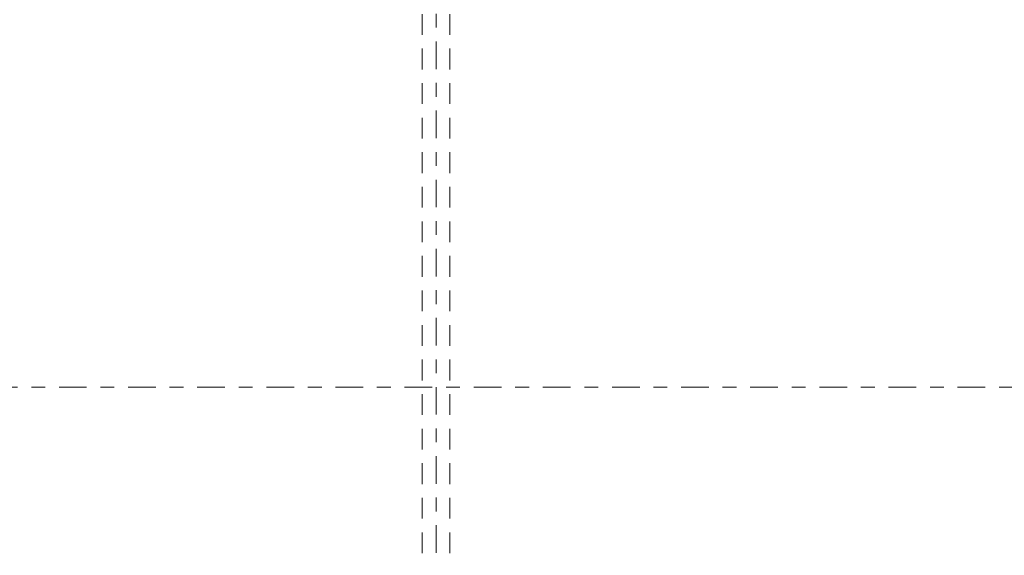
# Model space of a CAD drawing. Header units: metres. Extents: x -167 to 233, y -155 to 122.
# Tile 51 of 176: x 39.74 to 46.86, y 37.37 to 41.25. Entities that reach past the tile are written whole.
import ezdxf
from ezdxf.enums import TextEntityAlignment as Align

# ---------------------------------------------------------------- set-up
doc = ezdxf.new("R2010")
doc.units = ezdxf.units.M
doc.header["$MEASUREMENT"] = 0
doc.linetypes.add('Raster', pattern=[0.4, 0.2, -0.1, 0, -0.1])
doc.linetypes.add('Untersicht', pattern=[0.2, 0.15, -0.05])
doc.layers.add('20 Träger', color=7, linetype='Continuous')
doc.layers.add('90 Achsraster', color=7, linetype='Continuous')
doc.styles.add('ERSTELLTER_STIL_2', font='arial.ttf')

# ---------------------------------------------------------------- blocks, each defined once
blk = doc.blocks.new('Standard-Rastermarker_137')
at = {"layer": '90 Achsraster', "color": 14, "linetype": 'Raster', "lineweight": 18, "true_color": 0xa80000}
blk.add_line((1, 0), (24.7309, 0), dxfattribs=at)
at = {"layer": '90 Achsraster', "color": 14, "lineweight": 18, "true_color": 0xa80000, "style": 'ERSTELLTER_STIL_2'}
for tag, p in [('AC_MarkerText_1_0', (-0.5686, -0.0686)), ('AC_MarkerText_1_1', (25.8623, -0.0686))]:
    blk.add_attdef(tag, text='', height=0.3, rotation=90, dxfattribs=at).set_placement(p, align=Align.TOP_CENTER)
blk = doc.blocks.new('Standard-Rastermarker_139')
at = {"layer": '90 Achsraster', "color": 14, "linetype": 'Raster', "lineweight": 18, "true_color": 0xa80000}
blk.add_line((1, 0), (45.4427, 0), dxfattribs=at)
at = {"layer": '90 Achsraster', "color": 14, "lineweight": 18, "true_color": 0xa80000, "style": 'ERSTELLTER_STIL_2'}
for tag, p in [('AC_MarkerText_1_0', (-0.35, 0.15)), ('AC_MarkerText_1_1', (46.7927, 0.15))]:
    blk.add_attdef(tag, text='', height=0.3, dxfattribs=at).set_placement(p, align=Align.TOP_CENTER)

msp = doc.modelspace()

# ---------------------------------------------------------------- linework, layer by layer
at = {"layer": '20 Träger', "color": 7, "linetype": 'Untersicht', "lineweight": 18}
for p, q in [((42.6511, 27.6397), (42.6511, 44.5397)), ((42.8511, 27.6397), (42.8511, 44.5397))]:
    msp.add_line(p, q, dxfattribs=at)

# ---------------------------------------------------------------- block references
at = {"layer": '90 Achsraster', "color": 7, "linetype": 'Continuous', "lineweight": 18, "rotation": 270}
msp.add_blockref('Standard-Rastermarker_137', (42.7515, 47.5916), dxfattribs=at)
at = {"layer": '90 Achsraster', "color": 7, "linetype": 'Continuous', "lineweight": 18}
msp.add_blockref('Standard-Rastermarker_139', (13.5244, 38.5897), dxfattribs=at)

doc.saveas('drawing.dxf')
